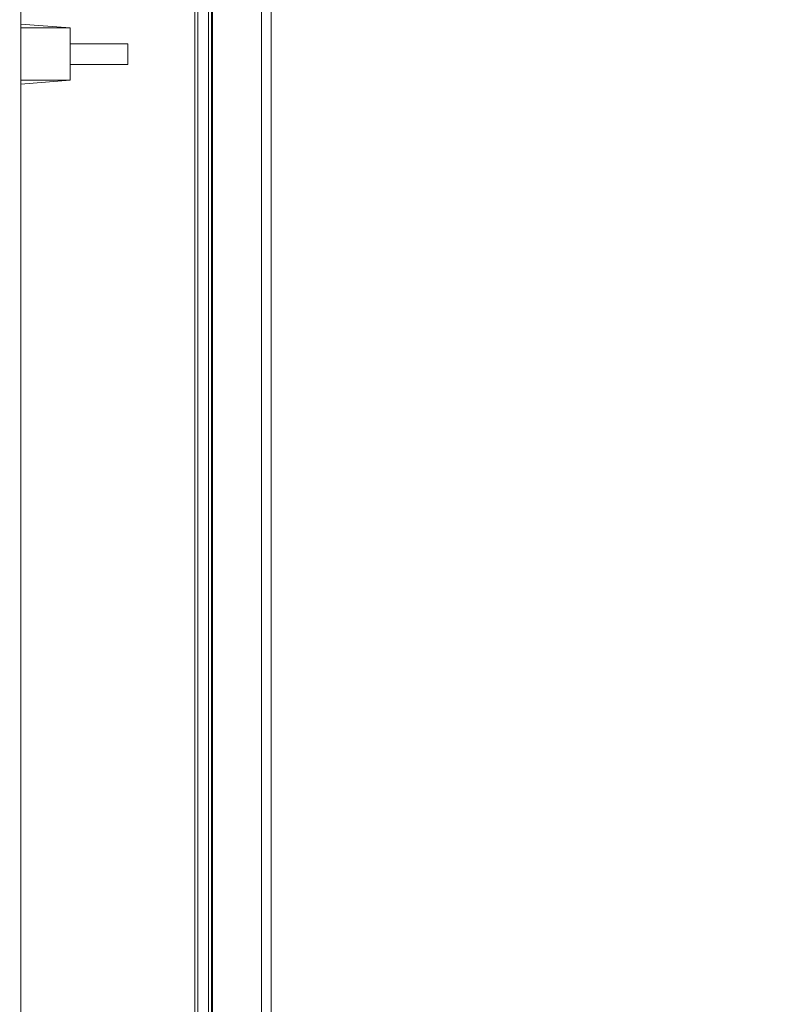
# Model space of a CAD drawing. Header units: centimetres. Extents: x -21 to 21, y -29.7 to 29.7.
# Tile 6 of 75: x -10.6 to -6.9, y -5.5 to -0.8. Entities that reach past the tile are written whole.
import ezdxf

# ---------------------------------------------------------------- set-up
doc = ezdxf.new("R2010")
doc.units = ezdxf.units.CM
doc.header["$MEASUREMENT"] = 0
doc.layers.add('06___PRT_ALL_SURFS', color=7, linetype='Continuous')

msp = doc.modelspace()

# ---------------------------------------------------------------- linework, layer by layer
at = {"layer": '06___PRT_ALL_SURFS', "color": 8, "lineweight": 5}
msp.add_open_spline([(-21.0058, -29.70447), (-21.0058, -29.70447), (20.9942, -29.70447), (20.9942, -29.70447), (20.9942, -29.70447), (20.9942, 29.69554), (20.9942, 29.69554), (20.9942, 29.69554), (-21.0058, 29.69554), (-21.0058, 29.69554), (-21.0058, 29.69554), (-21.0058, -29.70447), (-21.0058, -29.70447)], degree=3, knots=[0, 0, 0, 0, 0.25, 0.25, 0.25, 0.5, 0.5, 0.5, 0.75, 0.75, 0.75, 1, 1, 1, 1], dxfattribs=at)
at = {"layer": '06___PRT_ALL_SURFS', "lineweight": 5}
for points in [[(-9.71154, -9.24558), (-9.71154, -9.24558), (-9.71154, 1.36442), (-9.71154, 1.36442)], [(-9.66154, -9.24657), (-9.66154, -9.24657), (-9.66154, 1.36541), (-9.66154, 1.36541)], [(-9.64654, 1.38043), (-9.64654, 1.38043), (-9.64654, -9.26159), (-9.64654, -9.26159)], [(-9.72654, -9.17058), (-9.72654, -9.17058), (-9.72654, 1.28942), (-9.72654, 1.28942)], [(-9.36154, -9.19352), (-9.36154, -9.19352), (-9.36154, 1.31236), (-9.36154, 1.31236)], [(-9.64154, -9.16291), (-9.64154, -9.16291), (-9.64154, 1.22477), (-9.64154, 1.22477)], [(-9.66154, -9.00622), (-9.66154, -9.00622), (-9.66154, 1.12481), (-9.66154, 1.12481)], [(-9.40718, -8.98432), (-9.40718, -8.98432), (-9.40718, 1.10316), (-9.40718, 1.10316)], [(-10.55654, -8.91977), (-10.55654, -8.91977), (-10.55654, 1.03861), (-10.55654, 1.03861)], [(-10.55654, -0.7978), (-10.55654, -0.7978), (-10.32154, -0.81558), (-10.32154, -0.81558)], [(-10.32154, -0.81558), (-10.32154, -0.81558), (-10.55654, -0.81558), (-10.55654, -0.81558)], [(-10.32154, -1.06558), (-10.32154, -1.06558), (-10.32154, -0.81558), (-10.32154, -0.81558)], [(-10.32154, -0.89058), (-10.32154, -0.89058), (-10.04654, -0.89058), (-10.04654, -0.89058)], [(-10.04654, -0.99058), (-10.04654, -0.99058), (-10.04654, -0.89058), (-10.04654, -0.89058)], [(-10.04654, -0.99058), (-10.04654, -0.99058), (-10.32154, -0.99058), (-10.32154, -0.99058)], [(-10.55654, -1.08336), (-10.55654, -1.08336), (-10.32154, -1.06558), (-10.32154, -1.06558)], [(-10.32154, -1.06558), (-10.32154, -1.06558), (-10.55654, -1.06558), (-10.55654, -1.06558)]]:
    msp.add_open_spline(points, degree=3, dxfattribs=at)

doc.saveas('drawing.dxf')
